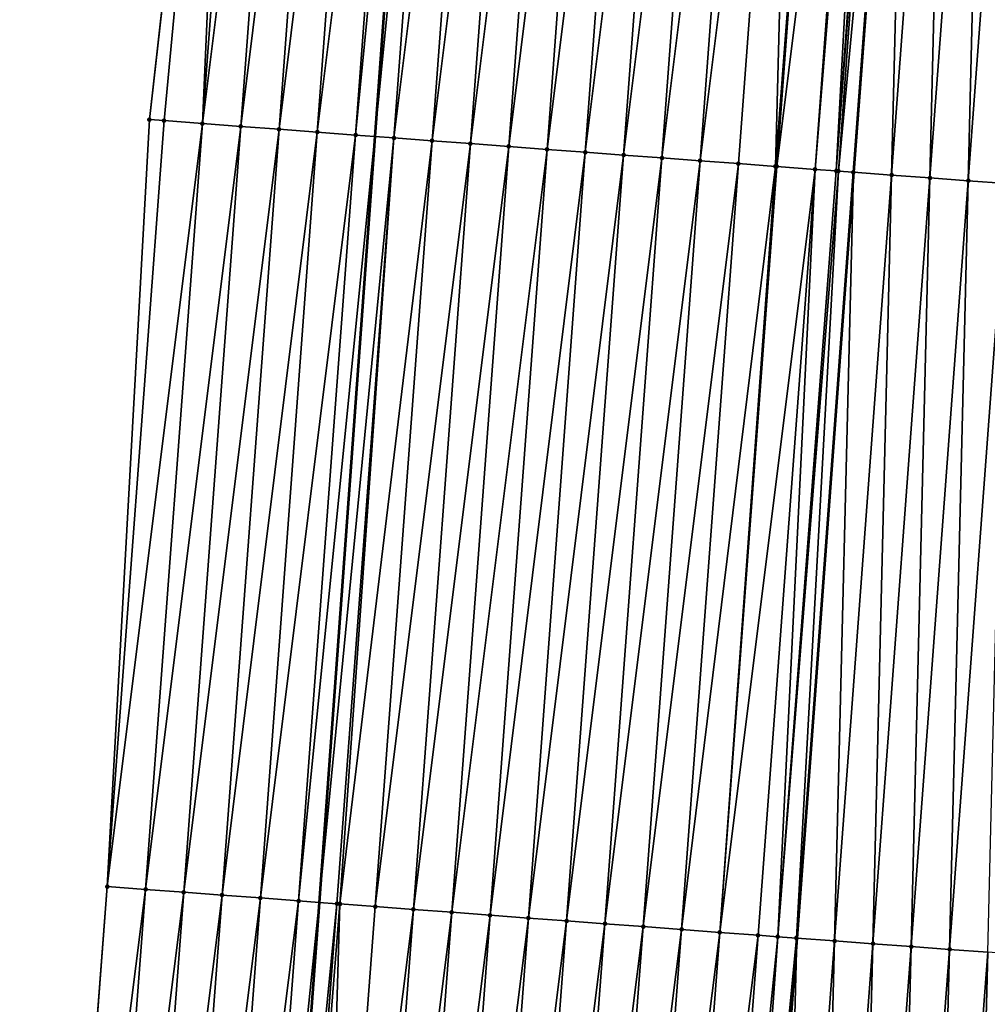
# Model space of a CAD drawing. Header units: feet. Extents: x 2017424 to 2024169, y 808042 to 818730.
# Tile 38 of 256: x 2023479 to 2023504, y 809246 to 809271. Entities that reach past the tile are written whole.
import ezdxf

# ---------------------------------------------------------------- set-up
doc = ezdxf.new("R2010")
doc.units = ezdxf.units.FT
doc.header["$MEASUREMENT"] = 0
for name, color, linetype, lineweight in [('EP_Travel Lane', 172, 'Continuous', 53), ('NB-Road Shots', 141, 'Continuous', 100), ('NB-Road X-Section', 40, 'Continuous', 13), ('STRIPING', 60, 'Continuous', 53)]:
    doc.layers.add(name, color=color, linetype=linetype, lineweight=lineweight)
doc.layers.add('I-77-MM15-17_NB-Surface-BORDER', color=7, linetype='Continuous')
doc.layers.add('I-77-MM15-17_NB-Surface-TIN', color=7, linetype='Continuous')

msp = doc.modelspace()

# ---------------------------------------------------------------- linework, layer by layer
at = {"layer": 'EP_Travel Lane'}
msp.add_polyline3d([(2023491.442442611, 809308.2520256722, 266.3610996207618), (2023489.990689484, 809288.3069937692, 266.062438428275), (2023488.538950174, 809268.3621516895, 265.7514356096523), (2023487.087186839, 809248.4169795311, 265.4618854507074), (2023485.590308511, 809228.503762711, 265.1516403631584), (2023484.062897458, 809208.5645033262, 264.846710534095), (2023482.535495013, 809188.6253563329, 264.5344276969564), (2023481.00810237, 809168.6863372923, 264.2137787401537), (2023479.480736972, 809148.7476739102, 263.8698583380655), (2023477.953348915, 809128.8087147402, 263.5452880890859), (2023476.425929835, 809108.869350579, 263.2472125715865), (2023474.898510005, 809088.929976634, 262.9497772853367), (2023473.371100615, 809068.990738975, 262.6434258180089), (2023471.843656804, 809049.0510519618, 262.3664669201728), (2023470.340662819, 809029.0717079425, 262.071037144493), (2023468.857315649, 809009.129223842, 261.7589977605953), (2023467.373954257, 808989.1865485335, 261.4598017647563), (2023465.890575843, 808969.2436443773, 261.1759826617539), (2023464.407222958, 808949.3010834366, 260.8690998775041), (2023462.923877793, 808929.3586263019, 260.5552535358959), (2023461.440535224, 808909.4162040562, 260.2390501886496), (2023459.957172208, 808889.4735069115, 259.941320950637), (2023458.473793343, 808869.5305966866, 259.6579049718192)], dxfattribs=at)
at = {"layer": 'I-77-MM15-17_NB-Surface-BORDER', "color": 3, "linetype": 'Continuous', "lineweight": -3}
msp.add_polyline3d([(2023452.361674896, 808849.9322211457, 259.1512882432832), (2023453.662329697, 808869.8880162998, 259.4737143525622), (2023454.220339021, 808889.8999324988, 259.7040095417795), (2023456.047416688, 808909.8166757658, 260.0430239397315), (2023457.51746425, 808929.7598057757, 260.3774174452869), (2023458.987539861, 808949.703316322, 260.6862325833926), (2023460.457579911, 808969.6463444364, 261.0274644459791), (2023461.927695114, 808989.5903920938, 261.3002025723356), (2023463.397789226, 809009.5341536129, 261.5921667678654), (2023464.867841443, 809029.477346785, 261.9223053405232), (2023466.283329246, 809049.4781760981, 262.1915295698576), (2023468.409795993, 809069.372331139, 262.4559356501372), (2023470.049719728, 809089.3031394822, 262.751932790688), (2023470.662863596, 809109.3135178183, 262.9703254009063), (2023471.713553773, 809129.2893803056, 263.2613537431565), (2023473.971850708, 809149.171898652, 263.6281102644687), (2023475.49382559, 809169.1106159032, 263.9952890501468), (2023477.015867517, 809189.0502114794, 264.3050030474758), (2023478.537880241, 809208.9894244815, 264.6397508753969), (2023480.059933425, 809228.9291675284, 264.9398233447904), (2023481.564398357, 809248.8310549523, 265.2452306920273), (2023482.663600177, 809268.8026726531, 265.5201766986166), (2023484.917398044, 809288.6873672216, 265.863454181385), (2023486.682043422, 809308.6090501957, 266.1672509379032)], dxfattribs=at)
at = {"layer": 'I-77-MM15-17_NB-Surface-TIN', "color": 128, "linetype": 'Continuous', "lineweight": -3}
for points in [[(2023483.047528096, 809268.7739238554, 265.5328783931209), (2023484.917398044, 809288.6873672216, 265.863454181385), (2023482.663600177, 809268.8026726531, 265.5201766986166)], [(2023483.047528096, 809268.7739238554, 265.5328783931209), (2023484.044738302, 809268.6992777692, 265.5642064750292), (2023484.917398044, 809288.6873672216, 265.863454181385)], [(2023484.044738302, 809268.6992777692, 265.5642064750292), (2023485.527832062, 809288.641662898, 265.8832995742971), (2023484.917398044, 809288.6873672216, 265.863454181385)], [(2023484.044738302, 809268.6992777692, 265.5642064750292), (2023486.525034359, 809288.5669104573, 265.9215407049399), (2023485.527832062, 809288.641662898, 265.8832995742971)], [(2023484.044738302, 809268.6992777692, 265.5642064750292), (2023485.041941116, 809268.6245322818, 265.6019956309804), (2023486.525034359, 809288.5669104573, 265.9215407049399)], [(2023485.041941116, 809268.6245322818, 265.6019956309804), (2023487.522235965, 809288.4921487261, 265.9603857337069), (2023486.525034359, 809288.5669104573, 265.9215407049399)], [(2023485.041941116, 809268.6245322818, 265.6019956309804), (2023486.039141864, 809268.5497590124, 265.6415906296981), (2023487.522235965, 809288.4921487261, 265.9603857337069)], [(2023486.039141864, 809268.5497590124, 265.6415906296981), (2023488.519437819, 809288.4173903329, 265.9990137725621), (2023487.522235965, 809288.4921487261, 265.9603857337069)], [(2023486.039141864, 809268.5497590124, 265.6415906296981), (2023487.036342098, 809268.4749788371, 265.6816345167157), (2023488.519437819, 809288.4173903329, 265.9990137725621)], [(2023487.036342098, 809268.4749788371, 265.6816345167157), (2023489.51663385, 809288.3425536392, 266.0427313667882), (2023488.519437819, 809288.4173903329, 265.9990137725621)], [(2023487.036342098, 809268.4749788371, 265.6816345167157), (2023488.033535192, 809268.4001026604, 265.7279185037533), (2023489.51663385, 809288.3425536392, 266.0427313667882)], [(2023488.033535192, 809268.4001026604, 265.7279185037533), (2023489.990689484, 809288.3069937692, 266.062438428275), (2023489.51663385, 809288.3425536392, 266.0427313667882)], [(2023488.033535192, 809268.4001026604, 265.7279185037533), (2023488.538950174, 809268.3621516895, 265.7514356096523), (2023489.990689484, 809288.3069937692, 266.062438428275)], [(2023490.51383247, 809288.2677517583, 266.0841861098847), (2023489.990689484, 809288.3069937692, 266.062438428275), (2023488.538950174, 809268.3621516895, 265.7514356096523)], [(2023489.030728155, 809268.325224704, 265.7743181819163), (2023490.51383247, 809288.2677517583, 266.0841861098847), (2023488.538950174, 809268.3621516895, 265.7514356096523)], [(2023489.030728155, 809268.325224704, 265.7743181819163), (2023491.511043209, 809288.1931128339, 266.1150486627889), (2023490.51383247, 809288.2677517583, 266.0841861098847)], [(2023489.030728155, 809268.325224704, 265.7743181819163), (2023490.027942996, 809268.2506409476, 265.8015948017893), (2023491.511043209, 809288.1931128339, 266.1150486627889)], [(2023490.027942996, 809268.2506409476, 265.8015948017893), (2023492.50826593, 809288.1186350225, 266.1354388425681), (2023491.511043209, 809288.1931128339, 266.1150486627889)], [(2023490.027942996, 809268.2506409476, 265.8015948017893), (2023491.025165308, 809268.1761576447, 265.8223419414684), (2023492.50826593, 809288.1186350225, 266.1354388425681)], [(2023491.025165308, 809268.1761576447, 265.8223419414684), (2023493.505484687, 809288.0441039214, 266.1592928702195), (2023492.50826593, 809288.1186350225, 266.1354388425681)], [(2023491.025165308, 809268.1761576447, 265.8223419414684), (2023492.022376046, 809268.1015187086, 265.853205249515), (2023493.505484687, 809288.0441039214, 266.1592928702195)], [(2023492.022376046, 809268.1015187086, 265.853205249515), (2023494.502697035, 809287.9694866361, 266.188748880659), (2023493.505484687, 809288.0441039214, 266.1592928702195)], [(2023492.022376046, 809268.1015187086, 265.853205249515), (2023493.019591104, 809268.0269378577, 265.8802930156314), (2023494.502697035, 809287.9694866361, 266.188748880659)], [(2023493.019591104, 809268.0269378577, 265.8802930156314), (2023495.499912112, 809287.8949060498, 266.2158194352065), (2023494.502697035, 809287.9694866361, 266.188748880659)], [(2023493.019591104, 809268.0269378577, 265.8802930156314), (2023494.016806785, 809267.9523654, 265.9068352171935), (2023495.499912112, 809287.8949060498, 266.2158194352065)], [(2023494.016806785, 809267.9523654, 265.9068352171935), (2023496.49713557, 809287.8204381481, 266.2355654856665), (2023495.499912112, 809287.8949060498, 266.2158194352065)], [(2023494.016806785, 809267.9523654, 265.9068352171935), (2023495.014028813, 809267.8778782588, 265.9278318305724), (2023496.49713557, 809287.8204381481, 266.2355654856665)], [(2023495.014028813, 809267.8778782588, 265.9278318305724), (2023497.494364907, 809287.7460493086, 266.2501724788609), (2023496.49713557, 809287.8204381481, 266.2355654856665)], [(2023495.014028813, 809267.8778782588, 265.9278318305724), (2023496.011253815, 809267.8034311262, 265.9462278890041), (2023497.494364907, 809287.7460493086, 266.2501724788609)], [(2023496.011253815, 809267.8034311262, 265.9462278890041), (2023498.491593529, 809287.6716508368, 266.2654055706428), (2023497.494364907, 809287.7460493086, 266.2501724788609)], [(2023496.011253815, 809267.8034311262, 265.9462278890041), (2023497.008480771, 809267.7290102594, 265.9629166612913), (2023498.491593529, 809287.6716508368, 266.2654055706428)], [(2023497.008480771, 809267.7290102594, 265.9629166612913), (2023499.488816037, 809287.5971701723, 266.2859812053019), (2023498.491593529, 809287.6716508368, 266.2654055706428)], [(2023497.008480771, 809267.7290102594, 265.9629166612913), (2023498.005705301, 809267.6545567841, 265.9817249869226), (2023499.488816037, 809287.5971701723, 266.2859812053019)], [(2023498.005705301, 809267.6545567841, 265.9817249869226), (2023498.968113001, 809267.5826186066, 266.005316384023), (2023499.488816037, 809287.5971701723, 266.2859812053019)], [(2023498.968113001, 809267.5826186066, 266.005316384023), (2023500.486036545, 809287.5226626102, 266.3083051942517), (2023499.488816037, 809287.5971701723, 266.2859812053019)], [(2023498.968113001, 809267.5826186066, 266.005316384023), (2023499.002923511, 809267.5800183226, 266.0060574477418), (2023500.486036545, 809287.5226626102, 266.3083051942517)], [(2023499.002923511, 809267.5800183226, 266.0060574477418), (2023501.483261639, 809287.448216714, 266.3266208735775), (2023500.486036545, 809287.5226626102, 266.3083051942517)], [(2023499.002923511, 809267.5800183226, 266.0060574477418), (2023500.000148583, 809267.5055721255, 266.0243926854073), (2023501.483261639, 809287.448216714, 266.3266208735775)], [(2023500.000148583, 809267.5055721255, 266.0243926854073), (2023501.627480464, 809287.4374606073, 266.3286058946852), (2023501.483261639, 809287.448216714, 266.3266208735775)], [(2023500.000148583, 809267.5055721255, 266.0243926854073), (2023500.55266214, 809267.4644076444, 266.0292177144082), (2023501.627480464, 809287.4374606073, 266.3286058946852)], [(2023500.55266214, 809267.4644076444, 266.0292177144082), (2023501.981262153, 809287.4111067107, 266.3314199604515), (2023501.627480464, 809287.4374606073, 266.3286058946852)], [(2023500.55266214, 809267.4644076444, 266.0292177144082), (2023502.053918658, 809287.4057034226, 266.3314136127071), (2023501.981262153, 809287.4111067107, 266.3314199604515)], [(2023500.55266214, 809267.4644076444, 266.0292177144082), (2023500.611737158, 809267.460015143, 266.0291631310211), (2023502.053918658, 809287.4057034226, 266.3314136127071)], [(2023500.611737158, 809267.460015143, 266.0291631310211), (2023502.480505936, 809287.3740290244, 266.3281530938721), (2023502.053918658, 809287.4057034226, 266.3314136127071)], [(2023500.611737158, 809267.460015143, 266.0291631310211), (2023500.997393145, 809267.4313880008, 266.0256931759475), (2023502.480505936, 809287.3740290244, 266.3281530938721)], [(2023500.997393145, 809267.4313880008, 266.0256931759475), (2023501.005393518, 809267.43079549, 266.0255336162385), (2023502.480505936, 809287.3740290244, 266.3281530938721)], [(2023502.480505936, 809287.3740290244, 266.3281530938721), (2023501.005393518, 809267.43079549, 266.0255336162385), (2023502.48850637, 809287.3734365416, 266.3279914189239)], [(2023501.994661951, 809267.3575298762, 266.0058036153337), (2023502.48850637, 809287.3734365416, 266.3279914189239), (2023501.005393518, 809267.43079549, 266.0255336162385)], [(2023501.994661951, 809267.3575298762, 266.0058036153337), (2023503.477775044, 809287.3001749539, 266.3080000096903), (2023502.48850637, 809287.3734365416, 266.3279914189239)], [(2023501.994661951, 809267.3575298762, 266.0058036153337), (2023502.991932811, 809267.2836993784, 265.9841182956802), (2023503.477775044, 809287.3001749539, 266.3080000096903)], [(2023502.991932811, 809267.2836993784, 265.9841182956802), (2023504.475049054, 809287.2263868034, 266.2835621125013), (2023503.477775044, 809287.3001749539, 266.3080000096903)], [(2023502.991932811, 809267.2836993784, 265.9841182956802), (2023503.989200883, 809267.2098313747, 265.9648708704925), (2023504.475049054, 809287.2263868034, 266.2835621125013)], [(2023503.989200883, 809267.2098313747, 265.9648708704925), (2023505.472317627, 809287.1525255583, 266.2638753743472), (2023504.475049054, 809287.2263868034, 266.2835621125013)], [(2023503.989200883, 809267.2098313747, 265.9648708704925), (2023504.986464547, 809267.1359041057, 265.949475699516), (2023505.472317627, 809287.1525255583, 266.2638753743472)], [(2023481.564398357, 809248.8310549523, 265.2452306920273), (2023483.047528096, 809268.7739238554, 265.5328783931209), (2023482.663600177, 809268.8026726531, 265.5201766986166)], [(2023481.564398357, 809248.8310549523, 265.2452306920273), (2023484.044738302, 809268.6992777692, 265.5642064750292), (2023483.047528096, 809268.7739238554, 265.5328783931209)], [(2023482.561606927, 809248.7563868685, 265.2779886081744), (2023484.044738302, 809268.6992777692, 265.5642064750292), (2023481.564398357, 809248.8310549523, 265.2452306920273)], [(2023482.561606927, 809248.7563868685, 265.2779886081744), (2023485.041941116, 809268.6245322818, 265.6019956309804), (2023484.044738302, 809268.6992777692, 265.5642064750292)], [(2023482.561606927, 809248.7563868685, 265.2779886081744), (2023483.558813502, 809248.6816919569, 265.3124903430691), (2023485.041941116, 809268.6245322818, 265.6019956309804)], [(2023483.558813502, 809248.6816919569, 265.3124903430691), (2023486.039141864, 809268.5497590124, 265.6415906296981), (2023485.041941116, 809268.6245322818, 265.6019956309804)], [(2023483.558813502, 809248.6816919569, 265.3124903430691), (2023484.556012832, 809248.6068996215, 265.3533246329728), (2023486.039141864, 809268.5497590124, 265.6415906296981)], [(2023484.556012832, 809248.6068996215, 265.3533246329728), (2023487.036342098, 809268.4749788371, 265.6816345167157), (2023486.039141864, 809268.5497590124, 265.6415906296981)], [(2023484.556012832, 809248.6068996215, 265.3533246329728), (2023485.553215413, 809248.5321510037, 265.3913172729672), (2023487.036342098, 809268.4749788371, 265.6816345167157)], [(2023485.553215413, 809248.5321510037, 265.3913172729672), (2023488.033535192, 809268.4001026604, 265.7279185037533), (2023487.036342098, 809268.4749788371, 265.6816345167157)], [(2023485.553215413, 809248.5321510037, 265.3913172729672), (2023486.550406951, 809248.4572539, 265.4389615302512), (2023488.033535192, 809268.4001026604, 265.7279185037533)], [(2023486.550406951, 809248.4572539, 265.4389615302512), (2023488.538950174, 809268.3621516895, 265.7514356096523), (2023488.033535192, 809268.4001026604, 265.7279185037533)], [(2023486.550406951, 809248.4572539, 265.4389615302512), (2023487.087186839, 809248.4169795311, 265.4618854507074), (2023488.538950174, 809268.3621516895, 265.7514356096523)], [(2023489.030728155, 809268.325224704, 265.7743181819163), (2023488.538950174, 809268.3621516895, 265.7514356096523), (2023487.087186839, 809248.4169795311, 265.4618854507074)], [(2023487.547604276, 809248.3824346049, 265.481548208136), (2023489.030728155, 809268.325224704, 265.7743181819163), (2023487.087186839, 809248.4169795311, 265.4618854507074)], [(2023487.547604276, 809248.3824346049, 265.481548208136), (2023487.624725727, 809248.3766506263, 265.4846859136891), (2023489.030728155, 809268.325224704, 265.7743181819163)], [(2023487.624725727, 809248.3766506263, 265.4846859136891), (2023490.027942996, 809268.2506409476, 265.8015948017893), (2023489.030728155, 809268.325224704, 265.7743181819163)], [(2023487.624725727, 809248.3766506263, 265.4846859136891), (2023488.544822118, 809248.3078911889, 265.5062027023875), (2023490.027942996, 809268.2506409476, 265.8015948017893)], [(2023488.544822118, 809248.3078911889, 265.5062027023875), (2023491.025165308, 809268.1761576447, 265.8223419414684), (2023490.027942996, 809268.2506409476, 265.8015948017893)], [(2023488.544822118, 809248.3078911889, 265.5062027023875), (2023489.542044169, 809248.2334043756, 265.527178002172), (2023491.025165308, 809268.1761576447, 265.8223419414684)], [(2023489.542044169, 809248.2334043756, 265.527178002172), (2023492.022376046, 809268.1015187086, 265.853205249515), (2023491.025165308, 809268.1761576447, 265.8223419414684)], [(2023489.542044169, 809248.2334043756, 265.527178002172), (2023490.539260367, 809248.1588388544, 265.5532693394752), (2023492.022376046, 809268.1015187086, 265.853205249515)], [(2023490.539260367, 809248.1588388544, 265.5532693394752), (2023493.019591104, 809268.0269378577, 265.8802930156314), (2023492.022376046, 809268.1015187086, 265.853205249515)], [(2023490.539260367, 809248.1588388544, 265.5532693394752), (2023491.536479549, 809248.0843134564, 265.5767526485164), (2023493.019591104, 809268.0269378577, 265.8802930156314)], [(2023491.536479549, 809248.0843134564, 265.5767526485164), (2023494.016806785, 809267.9523654, 265.9068352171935), (2023493.019591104, 809268.0269378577, 265.8802930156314)], [(2023491.536479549, 809248.0843134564, 265.5767526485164), (2023492.533696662, 809248.009760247, 265.6020437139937), (2023494.016806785, 809267.9523654, 265.9068352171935)], [(2023492.533696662, 809248.009760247, 265.6020437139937), (2023495.014028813, 809267.8778782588, 265.9278318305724), (2023494.016806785, 809267.9523654, 265.9068352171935)], [(2023492.533696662, 809248.009760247, 265.6020437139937), (2023493.530919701, 809247.93528672, 265.6221554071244), (2023495.014028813, 809267.8778782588, 265.9278318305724)], [(2023493.530919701, 809247.93528672, 265.6221554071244), (2023496.011253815, 809267.8034311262, 265.9462278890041), (2023495.014028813, 809267.8778782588, 265.9278318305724)], [(2023493.530919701, 809247.93528672, 265.6221554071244), (2023494.52814506, 809247.8608443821, 265.640239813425), (2023496.011253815, 809267.8034311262, 265.9462278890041)], [(2023494.52814506, 809247.8608443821, 265.640239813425), (2023497.008480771, 809267.7290102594, 265.9629166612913), (2023496.011253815, 809267.8034311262, 265.9462278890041)], [(2023494.52814506, 809247.8608443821, 265.640239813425), (2023495.525369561, 809247.7863905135, 265.6590736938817), (2023497.008480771, 809267.7290102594, 265.9629166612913)], [(2023495.525369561, 809247.7863905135, 265.6590736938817), (2023498.005705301, 809267.6545567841, 265.9817249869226), (2023497.008480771, 809267.7290102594, 265.9629166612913)], [(2023495.525369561, 809247.7863905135, 265.6590736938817), (2023496.522588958, 809247.7118680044, 265.6823692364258), (2023498.005705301, 809267.6545567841, 265.9817249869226)], [(2023496.522588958, 809247.7118680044, 265.6823692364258), (2023498.968113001, 809267.5826186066, 266.005316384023), (2023498.005705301, 809267.6545567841, 265.9817249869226)], [(2023496.522588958, 809247.7118680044, 265.6823692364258), (2023497.519807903, 809247.6373394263, 265.7060592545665), (2023498.968113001, 809267.5826186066, 266.005316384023)], [(2023497.519807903, 809247.6373394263, 265.7060592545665), (2023499.002923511, 809267.5800183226, 266.0060574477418), (2023498.968113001, 809267.5826186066, 266.005316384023)], [(2023497.519807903, 809247.6373394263, 265.7060592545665), (2023500.000148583, 809267.5055721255, 266.0243926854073), (2023499.002923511, 809267.5800183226, 266.0060574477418)], [(2023497.519807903, 809247.6373394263, 265.7060592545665), (2023498.517032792, 809247.5628907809, 265.7245536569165), (2023500.000148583, 809267.5055721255, 266.0243926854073)], [(2023498.517032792, 809247.5628907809, 265.7245536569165), (2023499.029427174, 809247.5247194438, 265.7287630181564), (2023500.000148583, 809267.5055721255, 266.0243926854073)], [(2023499.029427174, 809247.5247194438, 265.7287630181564), (2023500.55266214, 809267.4644076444, 266.0292177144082), (2023500.000148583, 809267.5055721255, 266.0243926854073)], [(2023499.029427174, 809247.5247194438, 265.7287630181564), (2023500.611737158, 809267.460015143, 266.0291631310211), (2023500.55266214, 809267.4644076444, 266.0292177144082)], [(2023499.029427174, 809247.5247194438, 265.7287630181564), (2023499.514280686, 809247.4887514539, 265.7229422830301), (2023500.611737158, 809267.460015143, 266.0291631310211)], [(2023499.514280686, 809247.4887514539, 265.7229422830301), (2023500.997393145, 809267.4313880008, 266.0256931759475), (2023500.611737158, 809267.460015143, 266.0291631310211)], [(2023499.514280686, 809247.4887514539, 265.7229422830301), (2023499.522280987, 809247.4881587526, 265.7227953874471), (2023500.997393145, 809267.4313880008, 266.0256931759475)], [(2023500.997393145, 809267.4313880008, 266.0256931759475), (2023499.522280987, 809247.4881587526, 265.7227953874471), (2023501.005393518, 809267.43079549, 266.0255336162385)], [(2023500.511547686, 809247.414869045, 265.7046312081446), (2023501.005393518, 809267.43079549, 266.0255336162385), (2023499.522280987, 809247.4881587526, 265.7227953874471)], [(2023500.511547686, 809247.414869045, 265.7046312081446), (2023501.994661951, 809267.3575298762, 266.0058036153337), (2023501.005393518, 809267.43079549, 266.0255336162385)], [(2023500.511547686, 809247.414869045, 265.7046312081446), (2023501.508818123, 809247.3410328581, 265.6833156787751), (2023501.994661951, 809267.3575298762, 266.0058036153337)], [(2023501.508818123, 809247.3410328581, 265.6833156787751), (2023502.991932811, 809267.2836993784, 265.9841182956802), (2023501.994661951, 809267.3575298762, 266.0058036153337)], [(2023501.508818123, 809247.3410328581, 265.6833156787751), (2023502.506085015, 809247.2671489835, 265.6650998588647), (2023502.991932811, 809267.2836993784, 265.9841182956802)], [(2023502.506085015, 809247.2671489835, 265.6650998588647), (2023503.989200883, 809267.2098313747, 265.9648708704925), (2023502.991932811, 809267.2836993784, 265.9841182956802)], [(2023502.506085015, 809247.2671489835, 265.6650998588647), (2023503.503348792, 809247.1932232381, 265.6496056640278), (2023503.989200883, 809267.2098313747, 265.9648708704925)], [(2023503.503348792, 809247.1932232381, 265.6496056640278), (2023504.986464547, 809267.1359041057, 265.949475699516), (2023503.989200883, 809267.2098313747, 265.9648708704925)], [(2023503.503348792, 809247.1932232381, 265.6496056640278), (2023504.500615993, 809247.1193435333, 265.6311188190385), (2023504.986464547, 809267.1359041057, 265.949475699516)], [(2023480.059933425, 809228.9291675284, 264.9398233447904), (2023482.561606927, 809248.7563868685, 265.2779886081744), (2023481.564398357, 809248.8310549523, 265.2452306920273)], [(2023481.056997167, 809228.8525900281, 264.9703270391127), (2023482.561606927, 809248.7563868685, 265.2779886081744), (2023480.059933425, 809228.9291675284, 264.9398233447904)], [(2023481.056997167, 809228.8525900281, 264.9703270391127), (2023483.558813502, 809248.6816919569, 265.3124903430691), (2023482.561606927, 809248.7563868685, 265.2779886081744)], [(2023481.056997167, 809228.8525900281, 264.9703270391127), (2023482.054051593, 809228.7758904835, 265.0088147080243), (2023483.558813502, 809248.6816919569, 265.3124903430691)], [(2023482.054051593, 809228.7758904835, 265.0088147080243), (2023484.556012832, 809248.6068996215, 265.3533246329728), (2023483.558813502, 809248.6816919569, 265.3124903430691)], [(2023482.054051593, 809228.7758904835, 265.0088147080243), (2023483.051105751, 809228.6991874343, 265.0475316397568), (2023484.556012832, 809248.6068996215, 265.3533246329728)], [(2023483.051105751, 809228.6991874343, 265.0475316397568), (2023485.553215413, 809248.5321510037, 265.3913172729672), (2023484.556012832, 809248.6068996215, 265.3533246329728)], [(2023483.051105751, 809228.6991874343, 265.0475316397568), (2023484.048170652, 809228.6226251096, 265.0770425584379), (2023485.553215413, 809248.5321510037, 265.3913172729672)], [(2023484.048170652, 809228.6226251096, 265.0770425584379), (2023486.550406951, 809248.4572539, 265.4389615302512), (2023485.553215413, 809248.5321510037, 265.3913172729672)], [(2023484.048170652, 809228.6226251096, 265.0770425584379), (2023485.045208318, 809228.5457060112, 265.1298931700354), (2023486.550406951, 809248.4572539, 265.4389615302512)], [(2023485.045208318, 809228.5457060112, 265.1298931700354), (2023487.087186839, 809248.4169795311, 265.4618854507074), (2023486.550406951, 809248.4572539, 265.4389615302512)], [(2023485.045208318, 809228.5457060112, 265.1298931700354), (2023485.590308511, 809228.503762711, 265.1516403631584), (2023487.087186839, 809248.4169795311, 265.4618854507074)], [(2023487.547604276, 809248.3824346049, 265.481548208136), (2023487.087186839, 809248.4169795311, 265.4618854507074), (2023485.590308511, 809228.503762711, 265.1516403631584)], [(2023486.042261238, 809228.4689867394, 265.1696713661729), (2023487.547604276, 809248.3824346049, 265.481548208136), (2023485.590308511, 809228.503762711, 265.1516403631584)], [(2023486.042261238, 809228.4689867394, 265.1696713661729), (2023486.052324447, 809228.4682111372, 265.1701559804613), (2023487.547604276, 809248.3824346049, 265.481548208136)], [(2023486.052324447, 809228.4682111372, 265.1701559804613), (2023487.624725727, 809248.3766506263, 265.4846859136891), (2023487.547604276, 809248.3824346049, 265.481548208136)], [(2023486.052324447, 809228.4682111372, 265.1701559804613), (2023487.039331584, 809228.3924957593, 265.1945150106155), (2023487.624725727, 809248.3766506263, 265.4846859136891)], [(2023487.039331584, 809228.3924957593, 265.1945150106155), (2023488.544822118, 809248.3078911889, 265.5062027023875), (2023487.624725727, 809248.3766506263, 265.4846859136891)], [(2023487.039331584, 809228.3924957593, 265.1945150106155), (2023489.542044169, 809248.2334043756, 265.527178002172), (2023488.544822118, 809248.3078911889, 265.5062027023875)], [(2023487.039331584, 809228.3924957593, 265.1945150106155), (2023488.036403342, 809228.3160232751, 265.2181486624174), (2023489.542044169, 809248.2334043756, 265.527178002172)], [(2023488.036403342, 809228.3160232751, 265.2181486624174), (2023490.539260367, 809248.1588388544, 265.5532693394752), (2023489.542044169, 809248.2334043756, 265.527178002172)], [(2023488.036403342, 809228.3160232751, 265.2181486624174), (2023489.033469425, 809228.2394764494, 265.2466456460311), (2023490.539260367, 809248.1588388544, 265.5532693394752)], [(2023489.033469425, 809228.2394764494, 265.2466456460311), (2023491.536479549, 809248.0843134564, 265.5767526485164), (2023490.539260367, 809248.1588388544, 265.5532693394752)], [(2023489.033469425, 809228.2394764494, 265.2466456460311), (2023490.030537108, 809228.1629505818, 265.2737715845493), (2023491.536479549, 809248.0843134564, 265.5767526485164)], [(2023490.030537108, 809228.1629505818, 265.2737715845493), (2023492.533696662, 809248.009760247, 265.6020437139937), (2023491.536479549, 809248.0843134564, 265.5767526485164)], [(2023490.030537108, 809228.1629505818, 265.2737715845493), (2023491.027602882, 809228.0863997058, 265.3025335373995), (2023492.533696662, 809248.009760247, 265.6020437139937)], [(2023491.027602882, 809228.0863997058, 265.3025335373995), (2023493.530919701, 809247.93528672, 265.6221554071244), (2023492.533696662, 809248.009760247, 265.6020437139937)], [(2023491.027602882, 809228.0863997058, 265.3025335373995), (2023492.024680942, 809228.0100097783, 265.3207664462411), (2023493.530919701, 809247.93528672, 265.6221554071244)], [(2023492.024680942, 809228.0100097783, 265.3207664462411), (2023494.52814506, 809247.8608443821, 265.640239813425), (2023493.530919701, 809247.93528672, 265.6221554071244)], [(2023492.024680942, 809228.0100097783, 265.3207664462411), (2023493.021763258, 809227.9336756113, 265.3353515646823), (2023494.52814506, 809247.8608443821, 265.640239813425)], [(2023493.021763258, 809227.9336756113, 265.3353515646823), (2023495.525369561, 809247.7863905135, 265.6590736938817), (2023494.52814506, 809247.8608443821, 265.640239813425)], [(2023493.021763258, 809227.9336756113, 265.3353515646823), (2023494.018840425, 809227.8572739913, 265.3543493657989), (2023495.525369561, 809247.7863905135, 265.6590736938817)], [(2023494.018840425, 809227.8572739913, 265.3543493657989), (2023496.522588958, 809247.7118680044, 265.6823692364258), (2023495.525369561, 809247.7863905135, 265.6590736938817)], [(2023494.018840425, 809227.8572739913, 265.3543493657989), (2023495.015916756, 809227.7808614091, 265.374064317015), (2023496.522588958, 809247.7118680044, 265.6823692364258)], [(2023495.015916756, 809227.7808614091, 265.374064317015), (2023497.519807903, 809247.6373394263, 265.7060592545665), (2023496.522588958, 809247.7118680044, 265.6823692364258)], [(2023495.015916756, 809227.7808614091, 265.374064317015), (2023496.012987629, 809227.704377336, 265.3984561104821), (2023497.519807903, 809247.6373394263, 265.7060592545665)], [(2023496.012987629, 809227.704377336, 265.3984561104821), (2023498.517032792, 809247.5628907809, 265.7245536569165), (2023497.519807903, 809247.6373394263, 265.7060592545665)], [(2023496.012987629, 809227.704377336, 265.3984561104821), (2023497.010064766, 809227.6279753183, 265.4174799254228), (2023498.517032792, 809247.5628907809, 265.7245536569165)], [(2023497.010064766, 809227.6279753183, 265.4174799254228), (2023499.029427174, 809247.5247194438, 265.7287630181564), (2023498.517032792, 809247.5628907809, 265.7245536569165)], [(2023497.010064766, 809227.6279753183, 265.4174799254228), (2023497.605177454, 809227.5824039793, 265.4268990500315), (2023499.029427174, 809247.5247194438, 265.7287630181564)], [(2023497.605177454, 809227.5824039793, 265.4268990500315), (2023499.514280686, 809247.4887514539, 265.7229422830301), (2023499.029427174, 809247.5247194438, 265.7287630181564)], [(2023497.605177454, 809227.5824039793, 265.4268990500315), (2023498.007160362, 809227.551815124, 265.4206839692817), (2023499.514280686, 809247.4887514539, 265.7229422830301)], [(2023498.007160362, 809227.551815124, 265.4206839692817), (2023498.015154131, 809227.5512072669, 265.4205325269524), (2023499.514280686, 809247.4887514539, 265.7229422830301)], [(2023499.514280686, 809247.4887514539, 265.7229422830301), (2023498.015154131, 809227.5512072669, 265.4205325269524), (2023499.522280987, 809247.4881587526, 265.7227953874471)], [(2023499.004281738, 809227.4759926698, 265.4017934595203), (2023499.522280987, 809247.4881587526, 265.7227953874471), (2023498.015154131, 809227.5512072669, 265.4205325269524)], [(2023499.004281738, 809227.4759926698, 265.4017934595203), (2023500.511547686, 809247.414869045, 265.7046312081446), (2023499.522280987, 809247.4881587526, 265.7227953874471)], [(2023499.004281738, 809227.4759926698, 265.4017934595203), (2023500.00140545, 809227.4002008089, 265.3809015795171), (2023500.511547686, 809247.414869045, 265.7046312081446)], [(2023500.00140545, 809227.4002008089, 265.3809015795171), (2023501.508818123, 809247.3410328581, 265.6833156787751), (2023500.511547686, 809247.414869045, 265.7046312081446)], [(2023500.00140545, 809227.4002008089, 265.3809015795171), (2023500.998525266, 809227.3243579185, 265.3633479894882), (2023501.508818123, 809247.3410328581, 265.6833156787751)], [(2023500.998525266, 809227.3243579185, 265.3633479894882), (2023502.506085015, 809247.2671489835, 265.6650998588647), (2023501.508818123, 809247.3410328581, 265.6833156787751)], [(2023500.998525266, 809227.3243579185, 265.3633479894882), (2023501.995643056, 809227.2484884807, 265.3475310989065), (2023502.506085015, 809247.2671489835, 265.6650998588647)], [(2023501.995643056, 809227.2484884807, 265.3475310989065), (2023503.503348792, 809247.1932232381, 265.6496056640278), (2023502.506085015, 809247.2671489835, 265.6650998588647)], [(2023501.995643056, 809227.2484884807, 265.3475310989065), (2023502.992762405, 809227.1726394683, 265.3303779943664), (2023503.503348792, 809247.1932232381, 265.6496056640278)], [(2023502.992762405, 809227.1726394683, 265.3303779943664), (2023504.500615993, 809247.1193435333, 265.6311188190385), (2023503.503348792, 809247.1932232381, 265.6496056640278)], [(2023502.992762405, 809227.1726394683, 265.3303779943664), (2023503.989883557, 809227.0968140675, 265.3116802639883), (2023504.500615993, 809247.1193435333, 265.6311188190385)], [(2023503.989883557, 809227.0968140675, 265.3116802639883), (2023505.497882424, 809247.0454534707, 265.6133052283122), (2023504.500615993, 809247.1193435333, 265.6311188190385)], [(2023503.989883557, 809227.0968140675, 265.3116802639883), (2023504.987007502, 809227.0210252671, 265.2905881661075), (2023505.497882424, 809247.0454534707, 265.6133052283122)]]:
    msp.add_3dface(points, dxfattribs=at)
at = {"layer": 'NB-Road Shots', "lineweight": 100}
for p in [(2023482.663600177, 809268.8026726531, 265.5201766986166), (2023483.047528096, 809268.7739238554, 265.5328783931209), (2023484.044738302, 809268.6992777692, 265.5642064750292), (2023485.041941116, 809268.6245322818, 265.6019956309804), (2023486.039141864, 809268.5497590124, 265.6415906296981), (2023487.036342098, 809268.4749788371, 265.6816345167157), (2023488.033535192, 809268.4001026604, 265.7279185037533), (2023489.030728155, 809268.325224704, 265.7743181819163), (2023490.027942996, 809268.2506409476, 265.8015948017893), (2023491.025165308, 809268.1761576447, 265.8223419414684), (2023492.022376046, 809268.1015187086, 265.853205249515), (2023493.019591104, 809268.0269378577, 265.8802930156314), (2023494.016806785, 809267.9523654, 265.9068352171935), (2023495.014028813, 809267.8778782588, 265.9278318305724), (2023496.011253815, 809267.8034311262, 265.9462278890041), (2023497.008480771, 809267.7290102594, 265.9629166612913), (2023498.005705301, 809267.6545567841, 265.9817249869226), (2023498.968113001, 809267.5826186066, 266.005316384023), (2023499.002923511, 809267.5800183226, 266.0060574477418), (2023500.000148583, 809267.5055721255, 266.0243926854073), (2023500.55266214, 809267.4644076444, 266.0292177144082), (2023500.611737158, 809267.460015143, 266.0291631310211), (2023500.997393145, 809267.4313880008, 266.0256931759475), (2023501.994661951, 809267.3575298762, 266.0058036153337), (2023502.991932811, 809267.2836993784, 265.9841182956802), (2023503.989200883, 809267.2098313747, 265.9648708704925), (2023481.564398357, 809248.8310549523, 265.2452306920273), (2023482.561606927, 809248.7563868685, 265.2779886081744), (2023483.558813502, 809248.6816919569, 265.3124903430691), (2023484.556012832, 809248.6068996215, 265.3533246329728), (2023485.553215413, 809248.5321510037, 265.3913172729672), (2023486.550406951, 809248.4572539, 265.4389615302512), (2023487.547604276, 809248.3824346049, 265.481548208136), (2023487.624725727, 809248.3766506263, 265.4846859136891), (2023488.544822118, 809248.3078911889, 265.5062027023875), (2023489.542044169, 809248.2334043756, 265.527178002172), (2023490.539260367, 809248.1588388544, 265.5532693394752), (2023491.536479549, 809248.0843134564, 265.5767526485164), (2023492.533696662, 809248.009760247, 265.6020437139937), (2023493.530919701, 809247.93528672, 265.6221554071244), (2023494.52814506, 809247.8608443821, 265.640239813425), (2023495.525369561, 809247.7863905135, 265.6590736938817), (2023496.522588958, 809247.7118680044, 265.6823692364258), (2023497.519807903, 809247.6373394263, 265.7060592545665), (2023498.517032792, 809247.5628907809, 265.7245536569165), (2023499.029427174, 809247.5247194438, 265.7287630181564), (2023499.029427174, 809247.5247194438, 265.7287630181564), (2023499.514280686, 809247.4887514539, 265.7229422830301), (2023500.511547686, 809247.414869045, 265.7046312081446), (2023501.508818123, 809247.3410328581, 265.6833156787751), (2023502.506085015, 809247.2671489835, 265.6650998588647), (2023503.503348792, 809247.1932232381, 265.6496056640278)]:
    msp.add_point(p, dxfattribs=at)
at = {"layer": 'NB-Road X-Section', "extrusion": (0.07415529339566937, 0.9971274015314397, 0.01542522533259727), "elevation": 957000.1446583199, "flags": 128}
msp.add_lwpolyline([(-1957936.771727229, -14498.21529067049), (-1957935.771727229, -14498.19265874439), (-1957934.771727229, -14498.16949297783), (-1957933.771727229, -14498.14753041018), (-1957932.771727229, -14498.13154446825), (-1957931.771727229, -14498.11228635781), (-1957930.771727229, -14498.08951343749), (-1957929.771727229, -14498.06529139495), (-1957928.771727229, -14498.03979432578), (-1957927.771727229, -14498.01408962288), (-1957926.771727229, -14497.99240119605), (-1957925.771727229, -14497.97380813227), (-1957924.771727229, -14497.95420662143), (-1957923.771727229, -14497.93103170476), (-1957922.771727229, -14497.90770497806), (-1957921.771727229, -14497.88711830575), (-1957920.771727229, -14497.87030103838), (-1957919.771727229, -14497.84984555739), (-1957918.771727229, -14497.82957982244), (-1957917.771727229, -14497.80727079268), (-1957916.771727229, -14497.78259072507), (-1957915.771727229, -14497.75881836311), (-1957914.771727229, -14497.73768972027), (-1957913.771727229, -14497.71827756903), (-1957912.771727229, -14497.70288056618), (-1957911.771727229, -14497.68363085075), (-1957910.771727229, -14497.66194295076), (-1957909.771727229, -14497.64205102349), (-1957909.385010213, -14497.63858065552), (-1957909.325772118, -14497.63852606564), (-1957908.771727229, -14497.64335166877), (-1957907.771727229, -14497.66168908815), (-1957907.736819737, -14497.66243024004), (-1957906.771727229, -14497.68602444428), (-1957905.771727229, -14497.70483500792), (-1957904.771727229, -14497.721525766), (-1957903.771727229, -14497.73992401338), (-1957902.771727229, -14497.76092312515), (-1957901.771727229, -14497.78746848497), (-1957900.771727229, -14497.81455947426), (-1957899.771727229, -14497.84542645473), (-1957898.771727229, -14497.86617606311), (-1957897.771727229, -14497.89345592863), (-1957896.771727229, -14497.93986112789), (-1957895.771727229, -14497.98615062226), (-1957894.771727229, -14498.0261992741), (-1957893.771727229, -14498.06579898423), (-1957892.771727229, -14498.10359263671), (-1957891.771727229, -14498.13492444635), (-1957891.386724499, -14498.14762765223)], dxfattribs=at)
at = {"layer": 'NB-Road X-Section', "extrusion": (0.07415529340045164, 0.9971274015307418, 0.01542522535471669), "elevation": 956980.1446674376, "flags": 128}
msp.add_lwpolyline([(-1957937.771722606, -14498.21618819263), (-1957936.771722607, -14498.19777856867), (-1957935.771722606, -14498.17626478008), (-1957934.771722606, -14498.15747776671), (-1957933.771722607, -14498.14134380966), (-1957932.771722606, -14498.12981314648), (-1957931.771722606, -14498.10758769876), (-1957930.771722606, -14498.08431472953), (-1957929.771722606, -14498.05993270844), (-1957928.771722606, -14498.03379884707), (-1957927.771722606, -14498.00763756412), (-1957926.771722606, -14497.98411864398), (-1957925.771722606, -14497.96383730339), (-1957924.771722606, -14497.94359042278), (-1957923.771722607, -14497.92107112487), (-1957922.771722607, -14497.8966154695), (-1957921.771722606, -14497.87310332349), (-1957920.771722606, -14497.85482541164), (-1957919.771722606, -14497.8375496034), (-1957918.771722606, -14497.81841460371), (-1957917.771722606, -14497.79668014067), (-1957916.771722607, -14497.7630019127), (-1957915.771722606, -14497.74596814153), (-1957914.771722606, -14497.72815243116), (-1957913.771722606, -14497.70966338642), (-1957912.771722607, -14497.69416734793), (-1957911.771722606, -14497.67594936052), (-1957910.771722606, -14497.65463129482), (-1957909.771722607, -14497.63631804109), (-1957909.285536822, -14497.63049661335), (-1957909.285536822, -14497.63049661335), (-1957908.771722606, -14497.63470647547), (-1957907.771722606, -14497.65320307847), (-1957906.771722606, -14497.67689591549), (-1957905.771722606, -14497.70019422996), (-1957904.771722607, -14497.71903035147), (-1957903.771722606, -14497.73711690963), (-1957902.771722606, -14497.75723099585), (-1957901.771722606, -14497.78252507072), (-1957900.771722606, -14497.80601117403), (-1957899.771722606, -14497.83210561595), (-1957898.771722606, -14497.85308341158), (-1957897.849060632, -14497.87460276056), (-1957897.771722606, -14497.87774083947), (-1957896.771722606, -14497.92033258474), (-1957895.771722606, -14497.96798251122), (-1957894.771722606, -14498.00597967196), (-1957893.771722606, -14498.04681882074), (-1957892.771722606, -14498.08132466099), (-1957891.771722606, -14498.11408647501)], dxfattribs=at)
at = {"layer": 'STRIPING'}
msp.add_polyline3d([(2023503.971624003, 809307.3161418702, 266.6262705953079), (2023502.48850637, 809287.3734365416, 266.3279914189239), (2023501.005393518, 809267.43079549, 266.0255336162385), (2023499.522280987, 809247.4881587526, 265.7227953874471), (2023498.015154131, 809227.5512072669, 265.4205325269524), (2023496.493113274, 809207.6116253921, 265.1099160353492), (2023494.971071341, 809187.6720294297, 264.8002211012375), (2023493.449048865, 809167.7326883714, 264.4738512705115), (2023491.927012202, 809147.7931614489, 264.1596398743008), (2023490.404983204, 809127.8537349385, 263.8388595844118), (2023488.882956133, 809107.9143336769, 263.5164275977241), (2023487.360893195, 809087.9744625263, 263.2247351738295), (2023485.83882175, 809068.0344799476, 262.9403321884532), (2023484.316764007, 809048.0946768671, 262.6441860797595), (2023482.826673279, 809028.1471835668, 262.3486689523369), (2023481.356590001, 809008.2035679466, 262.0469048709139), (2023479.886499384, 808988.2598527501, 261.7518290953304), (2023478.416425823, 808968.3163689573, 261.4412110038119), (2023476.946338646, 808948.3727004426, 261.1429990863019), (2023475.476276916, 808928.4293771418, 260.8216010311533), (2023474.006196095, 808908.4857948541, 260.517596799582), (2023472.536142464, 808888.5425814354, 260.1888175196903), (2023471.066030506, 808868.5985767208, 259.9131881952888)], dxfattribs=at)

doc.saveas('drawing.dxf')
